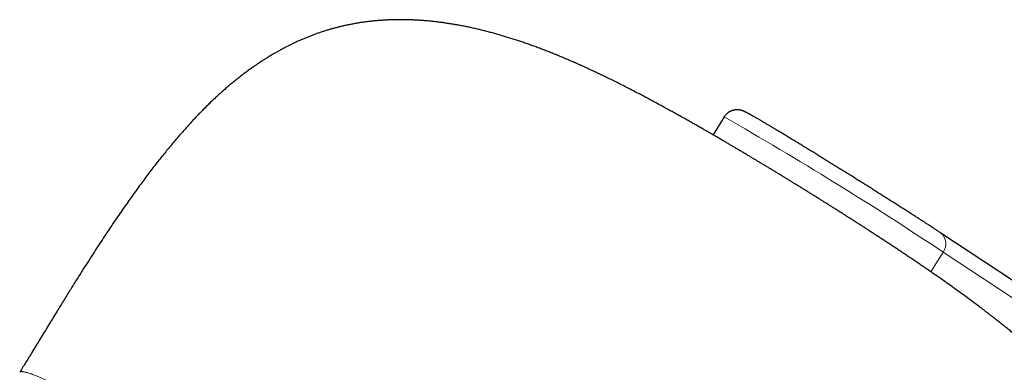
# Model space of a CAD drawing. Header units: millimetres. Extents: x 8 to 587, y 12 to 540.
# Tile 172 of 256: x 436 to 501, y 211 to 234. Entities that reach past the tile are written whole.
import ezdxf

# ---------------------------------------------------------------- set-up
doc = ezdxf.new("R2010")
doc.units = ezdxf.units.MM

msp = doc.modelspace()

# ---------------------------------------------------------------- linework, layer by layer
at = {"color": 7, "linetype": 'Continuous', "lineweight": 30}
for p, q in [((482.86, 227.367), (482.123, 226.188)), ((509.846, 211.325), (497.163, 219.704))]:
    msp.add_line(p, q, dxfattribs=at)
at = {"color": 252, "linetype": 'Continuous', "lineweight": 0}
for p, q in [((497.309, 218.446), (496.496, 217.145)), ((509.992, 210.067), (497.309, 218.446))]:
    msp.add_line(p, q, dxfattribs=at)
for centre, radius, start, end in [((357.449, 8.09), 252.607, 56.38107, 60.23353), ((496.58, 218.999), 0.915, 322.83065, 50.42911)]:
    msp.add_arc(centre, radius, start, end, dxfattribs=at)
at = {"color": 7, "linetype": 'Continuous', "lineweight": 30}
for points, knots in [([(487.978, 222.677), (487.904, 222.722), (487.802, 222.786), (487.651, 222.879), (487.522, 222.958), (487.368, 223.053), (487.206, 223.152), (487.036, 223.257), (486.86, 223.364), (486.68, 223.474), (486.496, 223.587), (486.309, 223.701), (486.119, 223.816), (485.926, 223.933), (485.732, 224.05), (485.536, 224.169), (485.338, 224.288), (485.139, 224.408), (484.938, 224.528), (484.736, 224.649), (484.532, 224.771), (484.326, 224.893), (484.12, 225.017), (483.911, 225.14), (483.701, 225.265), (483.489, 225.39), (483.275, 225.515), (483.059, 225.642), (482.841, 225.77), (482.621, 225.898), (482.398, 226.028), (482.172, 226.159), (481.943, 226.291), (481.711, 226.425), (481.474, 226.561), (481.233, 226.699), (480.987, 226.84), (480.735, 226.983), (480.476, 227.129), (480.209, 227.279), (479.933, 227.434), (479.645, 227.594), (479.342, 227.762), (479.023, 227.938), (478.68, 228.124), (478.309, 228.326), (477.9, 228.545), (477.451, 228.783), (477, 229.019), (476.574, 229.239), (476.183, 229.439), (475.81, 229.626), (475.449, 229.806), (475.108, 229.973), (474.781, 230.131), (474.465, 230.281), (474.156, 230.426), (473.853, 230.567), (473.555, 230.703), (473.261, 230.835), (472.969, 230.964), (472.679, 231.091), (472.39, 231.214), (472.102, 231.335), (471.814, 231.454), (471.527, 231.57), (471.239, 231.684), (470.952, 231.796), (470.664, 231.905), (470.376, 232.012), (470.088, 232.117), (469.799, 232.219), (469.511, 232.318), (469.222, 232.415), (468.933, 232.509), (468.644, 232.6), (468.355, 232.688), (468.067, 232.773), (467.779, 232.855), (467.492, 232.933), (467.205, 233.009), (466.92, 233.081), (466.635, 233.15), (466.351, 233.215), (466.069, 233.277), (465.787, 233.336), (465.507, 233.391), (465.227, 233.442), (464.949, 233.49), (464.672, 233.534), (464.397, 233.575), (464.123, 233.613), (463.851, 233.646), (463.58, 233.676), (463.312, 233.703), (463.045, 233.726), (462.781, 233.745), (462.518, 233.761), (462.257, 233.773), (461.998, 233.781), (461.74, 233.787), (461.485, 233.788), (461.232, 233.787), (460.98, 233.781), (460.731, 233.773), (460.483, 233.761), (460.237, 233.746), (459.993, 233.727), (459.75, 233.705), (459.51, 233.679), (459.271, 233.651), (459.034, 233.619), (458.799, 233.583), (458.565, 233.545), (458.333, 233.503), (458.102, 233.458), (457.874, 233.41), (457.646, 233.358), (457.42, 233.304), (457.197, 233.246), (456.975, 233.185), (456.754, 233.121), (456.534, 233.053), (456.314, 232.982), (456.094, 232.908), (455.875, 232.83), (455.656, 232.749), (455.437, 232.663), (455.219, 232.575), (455, 232.483), (454.782, 232.387), (454.564, 232.287), (454.346, 232.184), (454.129, 232.077), (453.911, 231.966), (453.694, 231.852), (453.477, 231.733), (453.26, 231.611), (453.043, 231.485), (452.826, 231.355), (452.609, 231.221), (452.392, 231.083), (452.175, 230.941), (451.958, 230.794), (451.741, 230.644), (451.523, 230.489), (451.306, 230.33), (451.089, 230.167), (450.872, 229.999), (450.654, 229.827), (450.437, 229.65), (450.219, 229.469), (450.001, 229.284), (449.783, 229.093), (449.565, 228.898), (449.347, 228.698), (449.129, 228.493), (448.91, 228.284), (448.692, 228.07), (448.472, 227.849), (448.25, 227.622), (448.025, 227.387), (447.797, 227.145), (447.566, 226.894), (447.333, 226.636), (447.097, 226.37), (446.858, 226.095), (446.615, 225.811), (446.37, 225.519), (446.121, 225.218), (445.869, 224.907), (445.613, 224.586), (445.354, 224.256), (445.091, 223.915), (444.824, 223.564), (444.553, 223.202), (444.277, 222.829), (443.997, 222.443), (443.711, 222.046), (443.421, 221.635), (443.125, 221.211), (442.823, 220.773), (442.514, 220.319), (442.199, 219.849), (441.875, 219.362), (441.543, 218.855), (441.201, 218.328), (440.848, 217.778), (440.481, 217.201), (440.099, 216.594), (439.698, 215.952), (439.272, 215.264), (438.815, 214.521), (438.314, 213.702), (437.781, 212.827), (437.262, 211.976), (436.797, 211.216), (436.508, 210.746), (436.37, 210.522), (436.362, 210.511)], [0, 0, 0, 0, 0.00387, 0.005422, 0.008001, 0.010679, 0.013553, 0.016555, 0.019659, 0.022845, 0.026096, 0.029404, 0.03276, 0.036159, 0.039598, 0.043074, 0.046585, 0.050129, 0.053707, 0.057319, 0.060965, 0.064645, 0.068361, 0.072115, 0.075908, 0.079743, 0.083623, 0.087549, 0.091527, 0.09556, 0.099653, 0.103811, 0.108041, 0.112349, 0.116745, 0.121239, 0.125842, 0.130569, 0.135439, 0.140471, 0.145696, 0.151147, 0.156872, 0.162934, 0.169422, 0.176457, 0.184204, 0.192813, 0.202099, 0.209885, 0.216976, 0.224177, 0.230844, 0.237125, 0.243116, 0.248886, 0.25448, 0.259935, 0.265277, 0.270526, 0.275699, 0.280809, 0.285866, 0.29088, 0.295856, 0.3008, 0.305716, 0.310608, 0.315476, 0.320323, 0.32515, 0.329956, 0.334741, 0.339504, 0.344244, 0.34896, 0.353651, 0.358315, 0.362951, 0.367557, 0.372133, 0.376677, 0.381188, 0.385666, 0.390107, 0.394519, 0.398903, 0.403255, 0.407575, 0.41186, 0.416112, 0.420327, 0.424507, 0.428652, 0.432761, 0.436834, 0.440872, 0.444876, 0.448846, 0.452783, 0.456687, 0.460561, 0.464403, 0.468216, 0.472001, 0.475759, 0.479489, 0.483195, 0.486877, 0.490535, 0.494172, 0.497788, 0.501385, 0.504963, 0.508524, 0.512069, 0.5156, 0.519116, 0.522621, 0.526114, 0.529574, 0.533036, 0.536507, 0.539988, 0.543479, 0.546983, 0.5505, 0.554031, 0.557578, 0.561142, 0.564724, 0.568325, 0.571946, 0.575589, 0.579255, 0.582945, 0.58666, 0.590402, 0.594172, 0.597971, 0.6018, 0.60566, 0.609554, 0.613481, 0.617444, 0.621444, 0.625482, 0.629559, 0.633676, 0.637836, 0.642039, 0.646286, 0.650579, 0.65492, 0.659309, 0.663748, 0.668238, 0.672781, 0.677348, 0.682013, 0.686781, 0.691658, 0.696645, 0.701745, 0.706963, 0.712302, 0.717764, 0.723355, 0.729077, 0.734936, 0.740935, 0.74708, 0.753376, 0.759828, 0.766442, 0.773225, 0.780184, 0.787327, 0.794663, 0.802202, 0.809956, 0.817937, 0.826161, 0.834645, 0.843411, 0.852485, 0.861899, 0.871693, 0.881919, 0.892646, 0.903971, 0.91603, 0.929027, 0.943281, 0.95925, 0.97515, 0.98816, 0.999374, 1, 1, 1, 1]), ([(497.163, 219.704), (497.148, 219.714), (497.106, 219.742), (497.033, 219.79), (496.944, 219.849), (496.853, 219.908), (496.76, 219.969), (496.664, 220.032), (496.567, 220.096), (496.467, 220.161), (496.365, 220.227), (496.261, 220.294), (496.155, 220.363), (496.047, 220.433), (495.937, 220.504), (495.825, 220.576), (495.711, 220.65), (495.596, 220.724), (495.479, 220.8), (495.36, 220.876), (495.239, 220.953), (495.117, 221.032), (494.993, 221.111), (494.867, 221.191), (494.741, 221.272), (494.612, 221.354), (494.483, 221.437), (494.352, 221.52), (494.22, 221.604), (494.086, 221.689), (493.952, 221.775), (493.816, 221.861), (493.679, 221.947), (493.542, 222.034), (493.403, 222.122), (493.264, 222.21), (493.124, 222.299), (492.983, 222.388), (492.841, 222.477), (492.699, 222.567), (492.556, 222.657), (492.412, 222.747), (492.269, 222.837), (492.124, 222.928), (491.98, 223.019), (491.835, 223.11), (491.69, 223.2), (491.545, 223.291), (491.399, 223.382), (491.254, 223.473), (491.109, 223.564), (490.964, 223.654), (490.818, 223.745), (490.674, 223.835), (490.529, 223.925), (490.385, 224.015), (490.241, 224.104), (490.097, 224.193), (489.954, 224.282), (489.812, 224.37), (489.67, 224.458), (489.529, 224.545), (489.389, 224.632), (489.249, 224.718), (489.111, 224.804), (488.973, 224.889), (488.836, 224.973), (488.7, 225.057), (488.566, 225.139), (488.432, 225.222), (488.3, 225.303), (488.169, 225.383), (488.039, 225.463), (487.911, 225.541), (487.784, 225.619), (487.658, 225.695), (487.534, 225.771), (487.412, 225.846), (487.291, 225.919), (487.171, 225.992), (487.054, 226.063), (486.938, 226.133), (486.824, 226.202), (486.712, 226.27), (486.602, 226.336), (486.494, 226.402), (486.387, 226.465), (486.283, 226.528), (486.181, 226.589), (486.081, 226.649), (485.983, 226.708), (485.887, 226.765), (485.794, 226.821), (485.702, 226.875), (485.613, 226.928), (485.526, 226.979), (485.442, 227.029), (485.36, 227.077), (485.28, 227.124), (485.203, 227.169), (485.128, 227.213), (485.055, 227.255), (484.985, 227.295), (484.918, 227.334), (484.853, 227.371), (484.79, 227.407), (484.73, 227.441), (484.672, 227.474), (484.616, 227.505), (484.562, 227.535), (484.511, 227.563), (484.461, 227.59), (484.413, 227.616), (484.366, 227.641), (484.319, 227.665), (484.269, 227.69), (484.221, 227.713), (484.179, 227.732), (484.147, 227.746), (484.122, 227.757), (484.097, 227.766), (484.074, 227.775), (484.05, 227.783), (484.026, 227.791), (484.002, 227.798), (483.976, 227.805), (483.95, 227.812), (483.922, 227.818), (483.892, 227.823), (483.86, 227.829), (483.827, 227.833), (483.79, 227.836), (483.752, 227.839), (483.71, 227.839), (483.667, 227.838), (483.62, 227.835), (483.572, 227.83), (483.523, 227.821), (483.472, 227.81), (483.421, 227.796), (483.37, 227.78), (483.319, 227.76), (483.269, 227.737), (483.22, 227.711), (483.172, 227.683), (483.125, 227.65), (483.077, 227.614), (483.031, 227.574), (482.987, 227.531), (482.946, 227.486), (482.909, 227.439), (482.88, 227.399), (482.865, 227.375), (482.86, 227.367)], [0, 0, 0, 0, 0.004081, 0.01189, 0.019692, 0.027489, 0.03528, 0.043067, 0.050849, 0.058628, 0.066403, 0.074176, 0.081945, 0.089712, 0.097477, 0.10524, 0.113001, 0.120761, 0.128518, 0.136275, 0.14403, 0.151784, 0.159537, 0.167289, 0.17504, 0.18279, 0.190539, 0.198288, 0.206036, 0.213784, 0.22153, 0.229277, 0.237023, 0.244768, 0.252513, 0.260258, 0.268002, 0.275747, 0.28349, 0.291234, 0.298977, 0.306721, 0.314464, 0.322207, 0.329949, 0.337692, 0.345435, 0.353177, 0.36092, 0.368663, 0.376405, 0.384148, 0.39189, 0.399633, 0.407376, 0.415119, 0.422862, 0.430605, 0.438348, 0.446092, 0.453835, 0.461579, 0.469324, 0.477068, 0.484813, 0.492559, 0.500304, 0.50805, 0.515797, 0.523544, 0.531292, 0.53904, 0.546789, 0.554539, 0.56229, 0.570041, 0.577794, 0.585547, 0.593301, 0.601057, 0.608814, 0.616572, 0.624332, 0.632094, 0.639858, 0.647623, 0.655391, 0.663162, 0.670935, 0.678711, 0.686491, 0.694274, 0.702062, 0.709854, 0.717652, 0.725456, 0.733267, 0.741086, 0.748914, 0.756752, 0.764603, 0.772468, 0.780349, 0.788251, 0.796177, 0.804131, 0.812121, 0.820155, 0.828245, 0.836406, 0.844662, 0.853046, 0.861611, 0.870445, 0.879711, 0.889764, 0.901657, 0.910011, 0.915091, 0.919423, 0.923129, 0.926364, 0.92924, 0.931839, 0.934228, 0.936457, 0.93857, 0.940605, 0.942596, 0.944573, 0.946554, 0.948563, 0.950621, 0.952744, 0.95494, 0.957211, 0.959551, 0.96195, 0.964396, 0.966877, 0.969383, 0.971907, 0.974444, 0.976989, 0.979539, 0.982094, 0.984926, 0.987744, 0.99054, 0.993314, 0.996068, 0.998801, 1, 1, 1, 1]), ([(500.15, 171.063), (500.211, 171.16), (500.407, 171.478), (500.76, 172.043), (501.236, 172.803), (501.791, 173.687), (502.357, 174.591), (502.888, 175.444), (503.341, 176.174), (503.755, 176.847), (504.139, 177.477), (504.498, 178.072), (504.837, 178.639), (505.17, 179.201), (505.496, 179.758), (505.816, 180.313), (506.119, 180.846), (506.408, 181.36), (506.683, 181.857), (506.945, 182.339), (507.196, 182.807), (507.436, 183.262), (507.665, 183.705), (507.885, 184.136), (508.095, 184.557), (508.297, 184.968), (508.489, 185.37), (508.674, 185.762), (508.85, 186.146), (509.019, 186.521), (509.18, 186.888), (509.334, 187.248), (509.481, 187.6), (509.622, 187.944), (509.755, 188.282), (509.883, 188.613), (510.004, 188.937), (510.118, 189.255), (510.227, 189.566), (510.33, 189.872), (510.428, 190.171), (510.52, 190.465), (510.607, 190.755), (510.69, 191.042), (510.768, 191.326), (510.842, 191.609), (510.912, 191.889), (510.978, 192.167), (511.04, 192.443), (511.098, 192.716), (511.152, 192.988), (511.201, 193.257), (511.247, 193.524), (511.289, 193.79), (511.328, 194.053), (511.362, 194.314), (511.393, 194.573), (511.42, 194.831), (511.443, 195.086), (511.463, 195.34), (511.479, 195.592), (511.492, 195.842), (511.501, 196.091), (511.507, 196.338), (511.509, 196.583), (511.507, 196.827), (511.502, 197.069), (511.494, 197.309), (511.483, 197.548), (511.468, 197.786), (511.449, 198.022), (511.428, 198.256), (511.403, 198.489), (511.374, 198.721), (511.343, 198.952), (511.308, 199.181), (511.27, 199.408), (511.228, 199.635), (511.184, 199.86), (511.136, 200.085), (511.085, 200.309), (511.03, 200.533), (510.971, 200.757), (510.909, 200.982), (510.844, 201.206), (510.775, 201.43), (510.702, 201.655), (510.625, 201.879), (510.545, 202.103), (510.462, 202.328), (510.375, 202.552), (510.284, 202.777), (510.189, 203.001), (510.09, 203.226), (509.988, 203.451), (509.882, 203.676), (509.772, 203.901), (509.659, 204.126), (509.541, 204.351), (509.42, 204.577), (509.294, 204.803), (509.165, 205.028), (509.032, 205.254), (508.894, 205.481), (508.753, 205.707), (508.608, 205.933), (508.459, 206.159), (508.305, 206.386), (508.148, 206.612), (507.987, 206.838), (507.822, 207.064), (507.653, 207.29), (507.48, 207.516), (507.304, 207.741), (507.124, 207.966), (506.94, 208.19), (506.753, 208.414), (506.562, 208.637), (506.368, 208.86), (506.17, 209.082), (505.969, 209.303), (505.764, 209.524), (505.557, 209.745), (505.346, 209.964), (505.132, 210.182), (504.915, 210.4), (504.696, 210.616), (504.474, 210.832), (504.249, 211.046), (504.022, 211.259), (503.793, 211.472), (503.561, 211.683), (503.327, 211.892), (503.091, 212.101), (502.853, 212.309), (502.612, 212.517), (502.369, 212.723), (502.122, 212.93), (501.873, 213.136), (501.62, 213.343), (501.363, 213.551), (501.102, 213.76), (500.834, 213.971), (500.56, 214.186), (500.277, 214.404), (499.984, 214.628), (499.678, 214.86), (499.355, 215.102), (499.009, 215.357), (498.634, 215.632), (498.218, 215.933), (497.788, 216.241), (497.373, 216.534), (497.002, 216.795), (496.664, 217.029), (496.352, 217.245), (496.059, 217.447), (495.78, 217.637), (495.513, 217.818), (495.256, 217.992), (495.006, 218.16), (494.764, 218.323), (494.527, 218.481), (494.295, 218.636), (494.067, 218.787), (493.842, 218.936), (493.621, 219.082), (493.403, 219.225), (493.186, 219.367), (492.973, 219.507), (492.761, 219.645), (492.55, 219.782), (492.341, 219.917), (492.134, 220.051), (491.928, 220.184), (491.723, 220.317), (491.518, 220.448), (491.315, 220.578), (491.112, 220.707), (490.911, 220.836), (490.709, 220.964), (490.509, 221.092), (490.309, 221.219), (490.109, 221.345), (489.91, 221.47), (489.712, 221.595), (489.515, 221.719), (489.318, 221.843), (489.123, 221.965), (488.93, 222.086), (488.741, 222.203), (488.56, 222.316), (488.403, 222.414), (488.264, 222.5), (488.127, 222.584), (488.031, 222.644), (487.978, 222.677)], [0, 0, 0, 0, 0.005134, 0.016844, 0.029978, 0.045521, 0.06386, 0.077984, 0.09076, 0.10254, 0.113552, 0.12395, 0.133836, 0.143288, 0.153318, 0.162905, 0.172092, 0.180923, 0.189436, 0.197659, 0.205615, 0.213323, 0.2208, 0.22806, 0.235115, 0.241975, 0.24865, 0.255149, 0.261479, 0.267647, 0.273659, 0.279521, 0.285239, 0.290818, 0.296262, 0.301576, 0.306764, 0.31183, 0.316779, 0.321612, 0.326335, 0.33095, 0.335461, 0.339942, 0.344373, 0.348754, 0.353085, 0.35737, 0.361609, 0.365803, 0.369954, 0.374063, 0.378131, 0.38216, 0.386152, 0.390106, 0.394026, 0.397911, 0.401764, 0.405586, 0.409377, 0.41314, 0.416875, 0.420584, 0.424268, 0.427928, 0.431566, 0.435182, 0.438779, 0.442357, 0.445917, 0.449461, 0.45299, 0.456505, 0.460007, 0.463498, 0.466978, 0.47045, 0.473913, 0.47737, 0.480825, 0.484314, 0.487816, 0.491331, 0.494861, 0.498407, 0.501971, 0.505553, 0.509154, 0.512776, 0.516419, 0.520086, 0.523777, 0.527493, 0.531235, 0.535005, 0.538803, 0.542631, 0.546489, 0.550378, 0.5543, 0.558256, 0.562245, 0.56627, 0.57033, 0.574426, 0.578559, 0.582729, 0.586937, 0.591181, 0.595463, 0.599782, 0.604136, 0.608526, 0.612949, 0.617404, 0.62189, 0.626415, 0.630976, 0.635574, 0.640207, 0.644875, 0.649578, 0.654313, 0.659081, 0.663879, 0.668706, 0.673562, 0.678447, 0.683358, 0.688297, 0.693263, 0.698259, 0.703285, 0.708344, 0.71344, 0.718578, 0.723765, 0.729008, 0.734317, 0.739706, 0.745188, 0.750784, 0.756518, 0.76242, 0.768531, 0.774903, 0.781611, 0.788759, 0.796498, 0.805052, 0.814687, 0.823176, 0.830689, 0.837507, 0.843804, 0.849698, 0.85527, 0.860582, 0.865678, 0.870593, 0.875352, 0.879977, 0.884485, 0.888891, 0.893205, 0.897438, 0.901598, 0.905692, 0.909726, 0.913707, 0.917639, 0.921526, 0.925372, 0.929181, 0.932955, 0.936697, 0.940411, 0.944097, 0.947758, 0.951397, 0.955014, 0.95861, 0.962187, 0.965746, 0.969285, 0.972806, 0.976303, 0.979774, 0.983206, 0.986574, 0.98981, 0.992794, 0.994904, 0.997175, 1, 1, 1, 1])]:
    msp.add_open_spline(points, degree=3, knots=knots, dxfattribs=at)
at = {"color": 252, "linetype": 'Continuous', "lineweight": 0}
msp.add_open_spline([(436.363, 210.51), (436.368, 210.517), (436.379, 210.532), (436.41, 210.548), (436.454, 210.557), (436.51, 210.559), (436.577, 210.553), (436.656, 210.541), (436.745, 210.521), (436.846, 210.494), (436.956, 210.461), (437.073, 210.422), (437.196, 210.378), (437.329, 210.328), (437.472, 210.272), (437.625, 210.21), (437.786, 210.142), (437.963, 210.066), (438.157, 209.98), (438.367, 209.884), (438.589, 209.782), (438.822, 209.672), (439.065, 209.555), (439.32, 209.431), (439.586, 209.3), (439.862, 209.162), (440.149, 209.018), (440.445, 208.867), (440.749, 208.711), (441.061, 208.549), (441.383, 208.381), (441.707, 208.21), (442.031, 208.039), (442.355, 207.866), (442.686, 207.688), (443.026, 207.505), (443.374, 207.317), (443.729, 207.123), (444.104, 206.918), (444.499, 206.701), (444.916, 206.471), (445.341, 206.235), (445.775, 205.993), (446.217, 205.746), (446.668, 205.493), (447.127, 205.234), (447.593, 204.97), (448.068, 204.701), (448.547, 204.428), (449.03, 204.152), (449.517, 203.873), (450.012, 203.589), (450.5, 203.307), (450.982, 203.029), (451.456, 202.754), (451.936, 202.475), (452.421, 202.193), (452.911, 201.907), (453.405, 201.618), (453.921, 201.315), (454.458, 200.999), (455.018, 200.67), (455.582, 200.336), (456.151, 200), (456.724, 199.659), (457.302, 199.316), (457.884, 198.969), (458.47, 198.619), (459.06, 198.266), (459.649, 197.913), (460.238, 197.559), (460.826, 197.205), (461.418, 196.848), (461.996, 196.498), (462.563, 196.155), (463.116, 195.82), (463.67, 195.483), (464.227, 195.144), (464.784, 194.804), (465.343, 194.463), (465.921, 194.109), (466.518, 193.743), (467.135, 193.364), (467.752, 192.984), (468.37, 192.603), (468.987, 192.222), (469.604, 191.84), (470.221, 191.458), (470.837, 191.075), (471.452, 190.693), (472.062, 190.313), (472.667, 189.935), (473.267, 189.559), (473.865, 189.185), (474.446, 188.82), (475.01, 188.465), (475.558, 188.12), (476.103, 187.775), (476.646, 187.432), (477.186, 187.09), (477.724, 186.749), (478.276, 186.397), (478.843, 186.036), (479.423, 185.666), (480, 185.297), (480.571, 184.931), (481.139, 184.566), (481.701, 184.204), (482.259, 183.845), (482.811, 183.488), (483.357, 183.134), (483.895, 182.784), (484.424, 182.44), (484.944, 182.101), (485.458, 181.765), (485.953, 181.441), (486.43, 181.127), (486.888, 180.825), (487.341, 180.526), (487.788, 180.231), (488.229, 179.938), (488.663, 179.649), (489.106, 179.354), (489.556, 179.053), (490.011, 178.747), (490.459, 178.446), (490.898, 178.15), (491.329, 177.858), (491.751, 177.571), (492.165, 177.289), (492.569, 177.011), (492.964, 176.74), (493.348, 176.475), (493.72, 176.216), (494.081, 175.965), (494.433, 175.719), (494.766, 175.484), (495.082, 175.261), (495.382, 175.048), (495.673, 174.84), (495.956, 174.637), (496.231, 174.438), (496.496, 174.245), (496.762, 174.051), (497.026, 173.856), (497.287, 173.662), (497.538, 173.474), (497.778, 173.292), (498.007, 173.117), (498.224, 172.949), (498.431, 172.787), (498.626, 172.632), (498.809, 172.484), (498.981, 172.344), (499.14, 172.211), (499.286, 172.085), (499.422, 171.967), (499.543, 171.858), (499.651, 171.758), (499.746, 171.666), (499.832, 171.581), (499.908, 171.501), (499.974, 171.427), (500.03, 171.36), (500.078, 171.296), (500.116, 171.237), (500.144, 171.184), (500.16, 171.137), (500.163, 171.099), (500.159, 171.075), (500.151, 171.065), (500.15, 171.064)], degree=3, knots=[0, 0, 0, 0, 0.0050346, 0.0111946, 0.0173545, 0.0235144, 0.0296743, 0.0357242, 0.0417741, 0.0478241, 0.053874, 0.0594739, 0.0650739, 0.0706738, 0.0762737, 0.0818737, 0.0874736, 0.0930735, 0.0992335, 0.1053934, 0.1115533, 0.1177132, 0.1238731, 0.130033, 0.136193, 0.1423529, 0.1485128, 0.1546727, 0.1607226, 0.1667725, 0.1728225, 0.1788724, 0.1844723, 0.1900723, 0.1956722, 0.2012721, 0.2068721, 0.212472, 0.2180719, 0.2242319, 0.2303918, 0.2365517, 0.2427116, 0.2488715, 0.2550314, 0.2611914, 0.2673513, 0.2735112, 0.2796711, 0.285721, 0.2917709, 0.2978209, 0.3038708, 0.3094707, 0.3150707, 0.3206706, 0.3262705, 0.3318705, 0.3374704, 0.3430703, 0.3492303, 0.3553902, 0.3615501, 0.36771, 0.3738699, 0.3800298, 0.3861898, 0.3923497, 0.3985096, 0.4046695, 0.4107194, 0.4167693, 0.4228193, 0.4288692, 0.4344691, 0.4400691, 0.445669, 0.4512689, 0.4568689, 0.4624688, 0.4680687, 0.4742287, 0.4803886, 0.4865485, 0.4927084, 0.4988683, 0.5050282, 0.5111882, 0.5173481, 0.523508, 0.5296679, 0.5357178, 0.5417677, 0.5478177, 0.5538676, 0.5594675, 0.5650675, 0.5706674, 0.5762673, 0.5818673, 0.5874672, 0.5930671, 0.5992271, 0.605387, 0.6115469, 0.6177068, 0.6238667, 0.6300266, 0.6361866, 0.6423465, 0.6485064, 0.6546663, 0.6607162, 0.6667661, 0.6728161, 0.678866, 0.6844659, 0.6900659, 0.6956658, 0.7012657, 0.7068657, 0.7124656, 0.7180655, 0.7242255, 0.7303854, 0.7365453, 0.7427052, 0.7488651, 0.755025, 0.761185, 0.7673449, 0.7735048, 0.7796647, 0.7857146, 0.7917645, 0.7978145, 0.8038644, 0.8094643, 0.8150643, 0.8206642, 0.8262641, 0.8318641, 0.837464, 0.8430639, 0.8492239, 0.8553838, 0.8615437, 0.8677036, 0.8738635, 0.8800234, 0.8861834, 0.8923433, 0.8985032, 0.9046631, 0.910713, 0.9167629, 0.9228129, 0.9288628, 0.9344627, 0.9400627, 0.9456626, 0.9512625, 0.9568625, 0.9624624, 0.9680623, 0.9742223, 0.9803822, 0.9865421, 0.992702, 0.9988619, 1, 1, 1, 1], dxfattribs=at)

doc.saveas('drawing.dxf')
